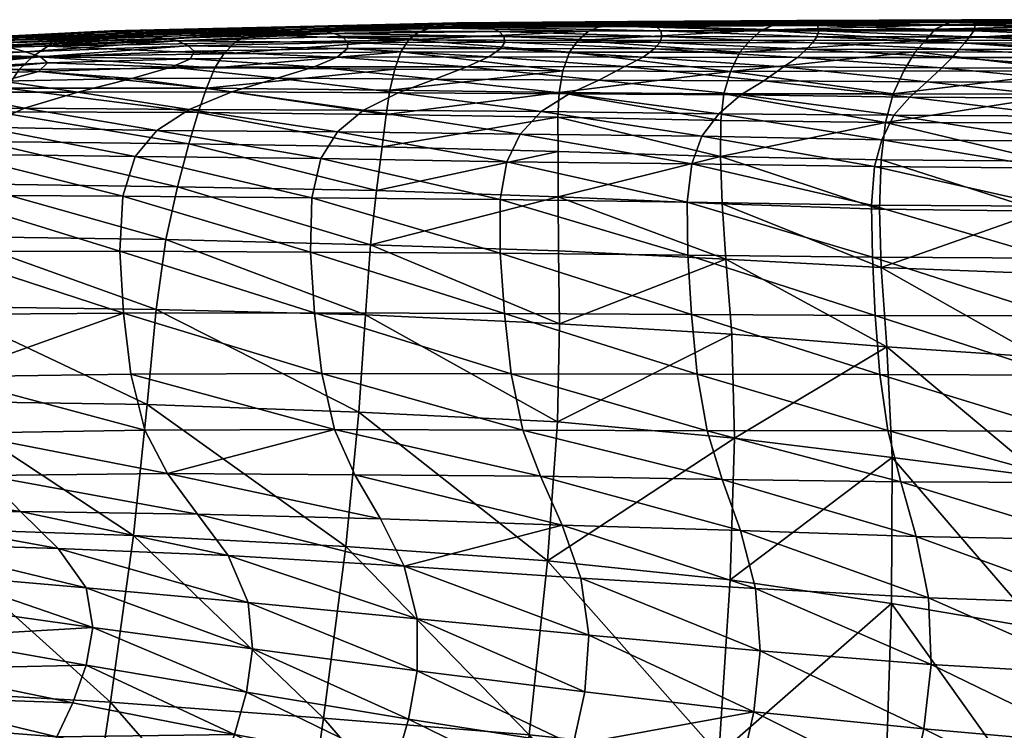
# Model space of a CAD drawing. Header units: inches. Extents: x -33 to 33, y -13 to 11.8.
# Tile 16 of 131: x -28.9 to -25.2, y 9.1 to 11.8. Entities that reach past the tile are written whole.
import ezdxf

# ---------------------------------------------------------------- set-up
doc = ezdxf.new("R2010")
doc.units = ezdxf.units.IN
doc.header["$MEASUREMENT"] = 0
doc.layers.add('AFUCH-3-STUP', color=5, linetype='Continuous')

msp = doc.modelspace()

# ---------------------------------------------------------------- meshes
at = {"layer": 'AFUCH-3-STUP'}
mesh = msp.add_polyface(dxfattribs=at)
corners = [(-27.5295, 11.1209, 15.6508), (-28.2803, 11.1349, 15.7603), (-28.2371, 11.2964, 16.375), (-27.5082, 11.2854, 16.2573), (-28.2016, 11.4152, 17.0979), (-27.4928, 11.4078, 16.9782), (-28.1708, 11.5067, 17.87), (-28.1395, 11.5833, 18.6419), (-27.4609, 11.5788, 18.5301), (-28.8257, 11.6258, 19.4996), (-28.1051, 11.636, 19.3936), (-27.438, 11.6444, 19.2877), (-28.065, 11.6783, 20.1226), (-27.4082, 11.6892, 20.0269), (-28.7692, 11.6654, 20.2229), (-28.0208, 11.7095, 20.8346), (-27.9717, 11.7238, 21.535), (-28.7094, 11.695, 20.9279), (-28.648, 11.7068, 21.6189), (-28.5878, 11.7171, 22.2947), (-27.921, 11.7354, 22.2241), (-28.5311, 11.723, 22.9509), (-27.8715, 11.7379, 22.8972), (-27.7306, 11.7228, 24.833), (-28.3742, 11.7005, 24.8363), (-28.3252, 11.6939, 25.466), (-27.6901, 11.7133, 25.4807), (-27.7766, 11.7287, 24.1931), (-28.4256, 11.7072, 24.2122), (-28.2797, 11.685, 26.1031), (-27.6585, 11.7011, 26.1411), (-28.2395, 11.6664, 26.7472), (-27.638, 11.6793, 26.8161), (-28.2164, 11.6461, 27.4), (-27.6393, 11.6562, 27.505), (-28.2309, 11.6175, 28.0645), (-27.6779, 11.6233, 28.2056), (-28.3031, 11.5854, 28.7388), (-27.7646, 11.5871, 28.9134), (-28.4516, 11.5432, 29.3954), (-27.9043, 11.5442, 29.6045), (-28.0748, 11.4934, 30.2306), (-28.2358, 11.4261, 30.7399), (-28.656, 11.4921, 29.9835), (-27.8238, 11.7355, 23.5517), (-28.4776, 11.7138, 23.5873), (-27.5782, 11.4232, 30.973), (-28.358, 11.347, 31.1082), (-27.6762, 11.3424, 31.3558), (-28.4388, 11.2494, 31.3501), (-27.739, 11.2416, 31.6073), (-28.4864, 11.0989, 31.4982), (-27.774, 11.0934, 31.7612)]
mesh.append_faces([[corners[k] for k in face] for face in [(0, 1, 2), (3, 2, 4), (5, 4, 6), (6, 7, 8), (9, 10, 7), (7, 10, 11), (10, 12, 13), (14, 12, 10), (15, 12, 14), (16, 15, 17), (18, 19, 20), (20, 16, 18), (19, 21, 22), (22, 20, 19), (23, 24, 25), (25, 26, 23), (23, 27, 28), (28, 24, 23), (26, 25, 29), (29, 30, 26), (29, 31, 32), (31, 33, 34), (33, 35, 36), (35, 37, 38), (38, 36, 35), (37, 39, 40), (40, 38, 37), (41, 40, 39), (42, 41, 43), (44, 45, 28), (28, 27, 44), (44, 22, 21), (21, 45, 44), (41, 42, 46)]], dxfattribs={"vtx0": -1, "vtx1": -1, "vtx2": -1})
mesh.append_faces([[corners[k] for k in face] for face in [(42, 47, 48), (47, 49, 50), (50, 48, 47), (49, 51, 52), (52, 50, 49)]], dxfattribs={"vtx0": -1, "vtx2": -1})
mesh = msp.add_polyface(dxfattribs=at)
corners = [(-28.2371, 11.2964, 16.375), (-27.5082, 11.2854, 16.2573), (-27.5295, 11.1209, 15.6508), (-28.2016, 11.4152, 17.0979), (-27.4928, 11.4078, 16.9782), (-28.1708, 11.5067, 17.87), (-27.4789, 11.4989, 17.7532), (-27.4609, 11.5788, 18.5301), (-27.438, 11.6444, 19.2877), (-28.1395, 11.5833, 18.6419), (-27.4082, 11.6892, 20.0269), (-28.1051, 11.636, 19.3936), (-27.1808, 11.7492, 23.5438), (-27.8238, 11.7355, 23.5517), (-27.7766, 11.7287, 24.1931), (-27.1372, 11.7432, 24.1952), (-27.2264, 11.7528, 22.8752), (-27.8715, 11.7379, 22.8972), (-27.7306, 11.7228, 24.833), (-27.0973, 11.7357, 24.8439), (-27.6901, 11.7133, 25.4807), (-27.0668, 11.7205, 25.5037), (-27.6585, 11.7011, 26.1411), (-27.0494, 11.7016, 26.183), (-27.638, 11.6793, 26.8161), (-28.2797, 11.685, 26.1031), (-27.0455, 11.6798, 26.8839), (-27.6393, 11.6562, 27.505), (-28.2395, 11.6664, 26.7472), (-27.0608, 11.6569, 27.6045), (-27.6779, 11.6233, 28.2056), (-28.2164, 11.6461, 27.4), (-27.106, 11.6244, 28.3394), (-27.7646, 11.5871, 28.9134), (-27.1888, 11.5868, 29.0786), (-27.9043, 11.5442, 29.6045), (-27.3092, 11.5403, 29.7962), (-28.0748, 11.4934, 30.2306), (-27.4483, 11.489, 30.4448), (-27.275, 11.7454, 22.1832), (-27.921, 11.7354, 22.2241), (-27.3251, 11.734, 21.4735), (-27.9717, 11.7238, 21.535), (-28.0208, 11.7095, 20.8346), (-27.3711, 11.7185, 20.754), (-28.065, 11.6783, 20.1226), (-27.5782, 11.4232, 30.973), (-26.9085, 11.4181, 31.1632), (-27.6762, 11.3424, 31.3558), (-28.2358, 11.4261, 30.7399), (-26.9885, 11.3334, 31.552), (-27.739, 11.2416, 31.6073), (-27.0383, 11.2282, 31.8072), (-27.774, 11.0934, 31.7612), (-27.064, 11.087, 31.9634)]
mesh.append_faces([[corners[k] for k in face] for face in [(0, 1, 2), (3, 4, 1), (5, 6, 4), (7, 6, 5), (8, 7, 9), (10, 8, 11), (12, 13, 14), (14, 15, 12), (12, 16, 17), (17, 13, 12), (15, 14, 18), (18, 19, 15), (18, 20, 21), (20, 22, 23), (24, 22, 25), (22, 24, 26), (27, 24, 28), (24, 27, 29), (30, 27, 31), (27, 30, 32), (30, 33, 34), (34, 32, 30), (33, 35, 36), (36, 34, 33), (35, 37, 38), (38, 36, 35), (39, 40, 17), (17, 16, 39), (39, 41, 42), (42, 40, 39), (43, 42, 41), (41, 44, 43), (43, 44, 10), (10, 45, 43), (46, 38, 37), (38, 46, 47), (48, 46, 49)]], dxfattribs={"vtx0": -1, "vtx1": -1, "vtx2": -1})
mesh.append_faces([[corners[k] for k in face] for face in [(46, 48, 50), (48, 51, 52), (51, 53, 54)]], dxfattribs={"vtx0": -1, "vtx2": -1})
mesh = msp.add_polyface(dxfattribs=at)
corners = [(-26.078, 11.7255, 20.7008), (-26.73, 11.7213, 20.711), (-26.6804, 11.7422, 21.4512), (-26.7705, 11.6868, 19.9607), (-26.031, 11.7457, 21.4498), (-26.629, 11.7536, 22.1759), (-27.275, 11.7454, 22.1832), (-27.2264, 11.7528, 22.8752), (-26.5822, 11.7583, 22.8764), (-27.3251, 11.734, 21.4735), (-27.1808, 11.7492, 23.5438), (-26.5416, 11.7532, 23.549), (-27.1372, 11.7432, 24.1952), (-26.5053, 11.7472, 24.203), (-27.0973, 11.7357, 24.8439), (-26.4751, 11.7394, 24.8575), (-27.0668, 11.7205, 25.5037), (-27.7306, 11.7228, 24.833), (-26.4572, 11.723, 25.5288), (-27.0494, 11.7016, 26.183), (-27.6901, 11.7133, 25.4807), (-26.4537, 11.7013, 26.2239), (-27.0455, 11.6798, 26.8839), (-27.6585, 11.7011, 26.1411), (-26.462, 11.6785, 26.9435), (-27.0608, 11.6569, 27.6045), (-27.638, 11.6793, 26.8161), (-26.4834, 11.6549, 27.6866), (-27.106, 11.6244, 28.3394), (-27.6393, 11.6562, 27.505), (-26.5248, 11.6237, 28.4491), (-26.1951, 11.5697, 18.3501), (-26.8269, 11.5725, 18.4224), (-26.8023, 11.6421, 19.1987), (-26.1597, 11.6424, 19.1523), (-27.3711, 11.7185, 20.754), (-27.4082, 11.6892, 20.0269), (-27.4609, 11.5788, 18.5301), (-27.438, 11.6444, 19.2877), (-27.1888, 11.5868, 29.0786), (-26.5938, 11.588, 29.2175)]
mesh.append_faces([[corners[k] for k in face] for face in [(0, 1, 2), (3, 1, 0), (4, 2, 5), (5, 6, 7), (7, 8, 5), (5, 2, 9), (9, 6, 5), (8, 7, 10), (10, 11, 8), (10, 12, 13), (13, 11, 10), (12, 14, 15), (15, 13, 12), (16, 14, 17), (14, 16, 18), (18, 15, 14), (19, 16, 20), (16, 19, 21), (21, 18, 16), (22, 19, 23), (19, 22, 24), (24, 21, 19), (25, 22, 26), (22, 25, 27), (27, 24, 22), (28, 25, 29), (25, 28, 30), (30, 27, 25), (31, 32, 33), (34, 33, 3), (1, 35, 9), (9, 2, 1), (1, 3, 36), (36, 35, 1), (32, 37, 38), (38, 33, 32), (33, 38, 36), (36, 3, 33), (28, 39, 40), (40, 30, 28)]], dxfattribs={"vtx0": -1, "vtx1": -1, "vtx2": -1})
mesh = msp.add_polyface(dxfattribs=at)
corners = [(-25.4594, 11.6876, 19.9304), (-26.1207, 11.6866, 19.9359), (-26.078, 11.7255, 20.7008), (-25.424, 11.7298, 20.6963), (-25.4995, 11.6439, 19.1422), (-26.1597, 11.6424, 19.1523), (-26.6804, 11.7422, 21.4512), (-26.031, 11.7457, 21.4498), (-26.7705, 11.6868, 19.9607), (-25.39, 11.7456, 21.4463), (-25.9849, 11.7581, 22.179), (-25.3567, 11.7586, 22.1769), (-26.629, 11.7536, 22.1759), (-26.5822, 11.7583, 22.8764), (-25.9452, 11.7619, 22.8799), (-25.3245, 11.7647, 22.8806), (-26.5416, 11.7532, 23.549), (-25.9123, 11.7573, 23.5528), (-25.298, 11.7611, 23.5548), (-26.5053, 11.7472, 24.203), (-25.8856, 11.751, 24.2097), (-25.2802, 11.7546, 24.2129), (-26.4751, 11.7394, 24.8575), (-25.8672, 11.743, 24.8726), (-25.2729, 11.745, 24.8839), (-26.4572, 11.723, 25.5288), (-25.8622, 11.723, 25.5572), (-26.4537, 11.7013, 26.2239), (-25.8702, 11.7005, 26.2659), (-26.462, 11.6785, 26.9435), (-25.8862, 11.6773, 26.9959), (-26.1951, 11.5697, 18.3501), (-25.2784, 11.7229, 25.58), (-25.2938, 11.7001, 26.2982), (-25.3132, 11.6767, 27.0328), (-26.4834, 11.6549, 27.6866), (-25.9089, 11.6534, 27.7482), (-25.3341, 11.6528, 27.7865), (-26.5248, 11.6237, 28.4491), (-25.9425, 11.623, 28.5246), (-25.3596, 11.6225, 28.5672)]
mesh.append_faces([[corners[k] for k in face] for face in [(0, 1, 2), (2, 3, 0), (0, 4, 5), (5, 1, 0), (6, 7, 2), (2, 1, 8), (2, 7, 9), (9, 3, 2), (7, 10, 11), (11, 9, 7), (12, 10, 7), (12, 13, 14), (14, 10, 12), (10, 14, 15), (13, 16, 17), (17, 14, 13), (14, 17, 18), (16, 19, 20), (20, 17, 16), (17, 20, 21), (19, 22, 23), (23, 20, 19), (20, 23, 24), (22, 25, 26), (26, 23, 22), (25, 27, 28), (28, 26, 25), (27, 29, 30), (30, 28, 27), (31, 5, 4), (8, 1, 5), (23, 26, 32), (26, 28, 33), (28, 30, 34), (29, 35, 36), (36, 30, 29), (30, 36, 37), (35, 38, 39), (39, 36, 35), (36, 39, 40)]], dxfattribs={"vtx0": -1, "vtx1": -1, "vtx2": -1})
mesh = msp.add_polyface(dxfattribs=at)
corners = [(-25.4995, 11.6439, 19.1422), (-24.8422, 11.6429, 19.1405), (-24.8835, 11.5712, 18.3319), (-24.2035, 11.64, 19.1324), (-24.8069, 11.6862, 19.9232), (-24.1729, 11.684, 19.9108), (-25.4594, 11.6876, 19.9304), (-25.424, 11.7298, 20.6963), (-24.7841, 11.7263, 20.6865), (-25.39, 11.7456, 21.4463), (-24.7685, 11.7446, 21.4369), (-25.3567, 11.7586, 22.1769), (-24.7492, 11.759, 22.1701), (-25.3245, 11.7647, 22.8806), (-25.9849, 11.7581, 22.179), (-24.724, 11.7651, 22.877), (-25.298, 11.7611, 23.5548), (-25.9452, 11.7619, 22.8799), (-24.7024, 11.7621, 23.5532), (-25.2802, 11.7546, 24.2129), (-25.9123, 11.7573, 23.5528), (-25.2729, 11.745, 24.8839), (-25.8856, 11.751, 24.2097), (-24.6901, 11.7556, 24.2126), (-24.689, 11.7463, 24.8877), (-25.2784, 11.7229, 25.58), (-25.8672, 11.743, 24.8726), (-24.7001, 11.724, 25.5893), (-25.2938, 11.7001, 26.2982), (-25.8622, 11.723, 25.5572), (-24.7186, 11.701, 26.3117), (-25.3132, 11.6767, 27.0328), (-25.8702, 11.7005, 26.2659), (-24.7378, 11.6776, 27.0484), (-25.3341, 11.6528, 27.7865), (-25.8862, 11.6773, 26.9959), (-24.7551, 11.6536, 27.8035), (-25.3596, 11.6225, 28.5672), (-25.9089, 11.6534, 27.7482), (-24.7737, 11.6221, 28.5896), (-25.3981, 11.5836, 29.3697), (-24.8025, 11.5816, 29.4015)]
mesh.append_faces([[corners[k] for k in face] for face in [(0, 1, 2), (2, 1, 3), (1, 4, 5), (1, 0, 6), (6, 4, 1), (6, 7, 8), (8, 4, 6), (7, 9, 10), (10, 8, 7), (9, 11, 12), (12, 10, 9), (13, 11, 14), (11, 13, 15), (15, 12, 11), (16, 13, 17), (13, 16, 18), (18, 15, 13), (19, 16, 20), (21, 19, 22), (16, 19, 23), (23, 18, 16), (19, 21, 24), (24, 23, 19), (25, 21, 26), (21, 25, 27), (27, 24, 21), (28, 25, 29), (25, 28, 30), (30, 27, 25), (31, 28, 32), (28, 31, 33), (33, 30, 28), (34, 31, 35), (31, 34, 36), (36, 33, 31), (37, 34, 38), (34, 37, 39), (39, 36, 34), (37, 40, 41), (41, 39, 37)]], dxfattribs={"vtx0": -1, "vtx1": -1, "vtx2": -1})
mesh = msp.add_polyface(dxfattribs=at)
corners = [(-29.8752, 11.1561, 16.0254), (-29.0696, 11.1457, 15.8845), (-29.1267, 10.9469, 15.3882), (-29.8145, 11.3115, 16.647), (-29.0136, 11.3054, 16.5029), (-29.763, 11.4134, 17.3642), (-28.9664, 11.4178, 17.2231), (-29.7131, 11.4947, 18.122), (-28.9234, 11.5067, 17.9882), (-29.6559, 11.5628, 18.8782), (-28.8772, 11.577, 18.7535), (-29.5909, 11.6125, 19.6148), (-28.8257, 11.6258, 19.4996), (-29.5208, 11.6464, 20.3293), (-28.7692, 11.6654, 20.2229), (-29.4471, 11.6682, 21.0267), (-28.7094, 11.695, 20.9279), (-29.3721, 11.678, 21.7105), (-28.648, 11.7068, 21.6189), (-29.2988, 11.6868, 22.3774), (-28.5878, 11.7171, 22.2947), (-29.229, 11.6877, 23.022), (-29.1642, 11.6899, 23.6454), (-28.4776, 11.7138, 23.5873), (-29.813, 11.6386, 24.3247), (-29.1011, 11.6827, 24.2569), (-28.4256, 11.7072, 24.2122), (-29.7355, 11.6346, 24.9252), (-29.0392, 11.6756, 24.866), (-28.978, 11.6683, 25.4766), (-28.9161, 11.6611, 26.0877), (-29.6555, 11.6309, 25.5224), (-29.5703, 11.6266, 26.1116), (-29.4776, 11.6098, 26.6904), (-28.8525, 11.644, 26.6976), (-29.3855, 11.5931, 27.2644), (-28.7965, 11.6251, 27.3098), (-29.3118, 11.5752, 27.8421), (-28.7704, 11.6017, 27.9324), (-29.2854, 11.5544, 28.4201), (-28.8038, 11.5702, 28.5653), (-29.3653, 11.5246, 28.9569), (-28.9379, 11.5331, 29.1751), (-29.1693, 11.4916, 29.7024), (-28.656, 11.4921, 29.9835), (-29.4133, 11.4304, 30.1161), (-28.8571, 11.431, 30.457), (-29.6088, 11.3645, 30.4135), (-29.0139, 11.3593, 30.7995), (-29.1171, 11.2571, 31.0213), (-29.1802, 11.1028, 31.1606), (-29.7436, 11.2671, 30.6122), (-28.4864, 11.0989, 31.4982)]
mesh.append_faces([[corners[k] for k in face] for face in [(0, 1, 2), (3, 4, 1), (5, 6, 4), (7, 8, 6), (9, 10, 8), (11, 12, 10), (12, 11, 13), (13, 14, 12), (14, 13, 15), (15, 16, 14), (16, 15, 17), (17, 18, 16), (18, 17, 19), (20, 19, 21), (21, 22, 23), (24, 25, 22), (22, 25, 26), (27, 28, 25), (29, 28, 27), (30, 29, 31), (32, 33, 34), (34, 30, 32), (33, 35, 36), (36, 34, 33), (36, 35, 37), (37, 38, 36), (38, 37, 39), (39, 40, 38), (39, 41, 42), (42, 40, 39), (43, 42, 41), (42, 43, 44), (43, 45, 46), (46, 44, 43), (48, 46, 45)]], dxfattribs={"vtx0": -1, "vtx1": -1, "vtx2": -1})
mesh.append_faces([[corners[k] for k in face] for face in [(45, 47, 48), (49, 48, 47), (50, 49, 51), (49, 50, 52)]], dxfattribs={"vtx0": -1, "vtx2": -1})
mesh = msp.add_polyface(dxfattribs=at)
corners = [(-28.2803, 11.1349, 15.7603), (-29.0696, 11.1457, 15.8845), (-29.0136, 11.3054, 16.5029), (-28.2371, 11.2964, 16.375), (-28.9664, 11.4178, 17.2231), (-28.2016, 11.4152, 17.0979), (-28.9234, 11.5067, 17.9882), (-28.1708, 11.5067, 17.87), (-28.8772, 11.577, 18.7535), (-28.1395, 11.5833, 18.6419), (-28.8257, 11.6258, 19.4996), (-28.1051, 11.636, 19.3936), (-28.7692, 11.6654, 20.2229), (-28.7094, 11.695, 20.9279), (-28.0208, 11.7095, 20.8346), (-28.648, 11.7068, 21.6189), (-27.9717, 11.7238, 21.535), (-29.2988, 11.6868, 22.3774), (-28.5878, 11.7171, 22.2947), (-29.229, 11.6877, 23.022), (-28.5311, 11.723, 22.9509), (-28.4776, 11.7138, 23.5873), (-28.4256, 11.7072, 24.2122), (-29.1642, 11.6899, 23.6454), (-29.1011, 11.6827, 24.2569), (-29.0392, 11.6756, 24.866), (-28.3742, 11.7005, 24.8363), (-28.2797, 11.685, 26.1031), (-28.9161, 11.6611, 26.0877), (-28.8525, 11.644, 26.6976), (-28.2395, 11.6664, 26.7472), (-28.3252, 11.6939, 25.466), (-28.978, 11.6683, 25.4766), (-28.7965, 11.6251, 27.3098), (-28.2164, 11.6461, 27.4), (-28.7704, 11.6017, 27.9324), (-28.2309, 11.6175, 28.0645), (-28.8038, 11.5702, 28.5653), (-28.3031, 11.5854, 28.7388), (-28.9379, 11.5331, 29.1751), (-28.4516, 11.5432, 29.3954), (-28.656, 11.4921, 29.9835), (-28.0748, 11.4934, 30.2306), (-28.8571, 11.431, 30.457), (-28.2358, 11.4261, 30.7399), (-29.0139, 11.3593, 30.7995), (-28.358, 11.347, 31.1082), (-29.1171, 11.2571, 31.0213), (-28.4388, 11.2494, 31.3501), (-28.4864, 11.0989, 31.4982)]
mesh.append_faces([[corners[k] for k in face] for face in [(0, 1, 2), (2, 3, 0), (3, 2, 4), (4, 5, 3), (5, 4, 6), (6, 7, 5), (7, 6, 8), (8, 9, 7), (9, 8, 10), (11, 10, 12), (12, 13, 14), (13, 15, 16), (17, 18, 15), (19, 20, 18), (21, 20, 19), (22, 21, 23), (24, 25, 26), (26, 22, 24), (27, 28, 29), (29, 30, 27), (27, 31, 32), (32, 28, 27), (30, 29, 33), (33, 34, 30), (33, 35, 36), (36, 34, 33), (35, 37, 38), (38, 36, 35), (37, 39, 40), (40, 38, 37), (41, 40, 39), (40, 41, 42), (41, 43, 44), (46, 44, 43), (31, 26, 25), (25, 32, 31)]], dxfattribs={"vtx0": -1, "vtx1": -1, "vtx2": -1})
mesh.append_faces([[corners[k] for k in face] for face in [(43, 45, 46), (45, 47, 48), (48, 46, 45), (49, 48, 47)]], dxfattribs={"vtx0": -1, "vtx2": -1})
mesh = msp.add_polyface(dxfattribs=at)
corners = [(-25.6107, 11.3778, 16.6778), (-26.2319, 11.3847, 16.7407), (-26.2203, 11.485, 17.5351), (-25.5818, 11.4854, 17.4924), (-25.6277, 11.2358, 15.9533), (-26.2328, 11.2487, 16.0287), (-26.1951, 11.5697, 18.3501), (-25.5423, 11.5723, 18.3277), (-26.8023, 11.6421, 19.1987), (-26.1597, 11.6424, 19.1523), (-26.8414, 11.4905, 17.6323), (-25.4995, 11.6439, 19.1422), (-26.2267, 11.0701, 15.4541), (-26.8452, 11.0969, 15.5504), (-26.2122, 10.862, 15.0082), (-25.6267, 10.8301, 14.9383), (-25.6055, 10.5303, 14.5974), (-25.6339, 11.0498, 15.3782), (-26.5248, 11.6237, 28.4491), (-26.5938, 11.588, 29.2175), (-25.995, 11.5869, 29.3145), (-25.9425, 11.623, 28.5246), (-25.3981, 11.5836, 29.3697), (-25.3596, 11.6225, 28.5672), (-26.0698, 11.5348, 30.0799), (-25.4545, 11.531, 30.1537), (-26.1563, 11.4819, 30.7631), (-26.6911, 11.5368, 29.9589), (-25.5186, 11.473, 30.8578), (-26.2393, 11.4104, 31.3124), (-26.8028, 11.4854, 30.6238), (-25.579, 11.4052, 31.421), (-26.3028, 11.3258, 31.7073), (-25.625, 11.3117, 31.8204), (-26.3414, 11.2209, 31.9639), (-25.6521, 11.2108, 32.0759), (-26.3585, 11.0764, 32.1123), (-25.6633, 11.0651, 32.2247), (-26.3566, 10.8768, 32.171), (-25.6604, 10.869, 32.2763), (-25.6493, 10.6495, 32.2846)]
mesh.append_faces([[corners[k] for k in face] for face in [(0, 1, 2), (2, 3, 0), (0, 4, 5), (5, 1, 0), (3, 2, 6), (6, 7, 3), (8, 9, 6), (6, 2, 10), (11, 7, 6), (5, 12, 13), (13, 12, 14), (12, 17, 15), (17, 12, 5), (5, 4, 17), (10, 2, 1), (18, 19, 20), (20, 21, 18), (21, 20, 22), (22, 23, 21), (24, 20, 19), (20, 24, 25), (25, 22, 20), (26, 24, 27), (24, 26, 28), (28, 25, 24), (29, 26, 30), (26, 29, 31), (31, 28, 26), (33, 31, 29)]], dxfattribs={"vtx0": -1, "vtx1": -1, "vtx2": -1})
mesh.append_faces([[corners[k] for k in face] for face in [(29, 32, 33), (32, 34, 35), (35, 33, 32), (34, 36, 37), (37, 35, 34), (36, 38, 39), (39, 37, 36), (40, 39, 38)]], dxfattribs={"vtx0": -1, "vtx2": -1})
mesh.append_faces([[corners[k] for k in face] for face in [(14, 15, 16), (15, 14, 12)]], dxfattribs={"vtx1": -1, "vtx2": -1})
mesh = msp.add_polyface(dxfattribs=at)
corners = [(-24.3219, 11.3749, 16.675), (-24.9687, 11.3762, 16.6681), (-24.9285, 11.4845, 17.4932), (-25.0005, 11.2319, 15.9299), (-24.2831, 11.481, 17.4984), (-24.8835, 11.5712, 18.3319), (-25.5423, 11.5723, 18.3277), (-25.4995, 11.6439, 19.1422), (-25.5818, 11.4854, 17.4924), (-24.4071, 10.801, 14.8815), (-25.035, 10.8075, 14.8958), (-25.0239, 11.0421, 15.3433), (-24.3852, 11.0431, 15.3384), (-25.6339, 11.0498, 15.3782), (-25.6277, 11.2358, 15.9533), (-25.6267, 10.8301, 14.9383), (-24.3558, 11.2312, 15.9333), (-25.6107, 11.3778, 16.6778), (-25.3981, 11.5836, 29.3697), (-25.4545, 11.531, 30.1537), (-24.8461, 11.5293, 30.1972), (-24.8025, 11.5816, 29.4015), (-24.2416, 11.5283, 30.2293), (-25.5186, 11.473, 30.8578), (-24.8932, 11.4684, 30.9148), (-24.277, 11.4661, 30.9524), (-25.579, 11.4052, 31.421), (-24.9348, 11.4011, 31.4911), (-24.3054, 11.4001, 31.5361), (-25.625, 11.3117, 31.8204), (-24.9653, 11.3066, 31.8957), (-24.3247, 11.3077, 31.9436), (-25.6521, 11.2108, 32.0759), (-24.9819, 11.2045, 32.1508), (-24.3333, 11.2027, 32.1958), (-25.6633, 11.0651, 32.2247), (-24.9871, 11.061, 32.2974), (-24.3327, 11.0627, 32.3401), (-25.6604, 10.869, 32.2763), (-24.9822, 10.865, 32.3475), (-24.3246, 10.8639, 32.3875), (-24.9715, 10.6474, 32.3504)]
mesh.append_faces([[corners[k] for k in face] for face in [(0, 1, 2), (3, 1, 0), (4, 2, 5), (5, 6, 7), (5, 2, 8), (8, 6, 5), (11, 12, 9), (11, 13, 14), (14, 3, 11), (15, 13, 11), (11, 3, 16), (3, 14, 17), (17, 1, 3), (17, 8, 2), (2, 1, 17), (18, 19, 20), (20, 21, 18), (21, 20, 22), (19, 23, 24), (24, 20, 19), (20, 24, 25), (23, 26, 27), (27, 24, 23), (24, 27, 28), (30, 27, 26)]], dxfattribs={"vtx0": -1, "vtx1": -1, "vtx2": -1})
mesh.append_faces([[corners[k] for k in face] for face in [(11, 10, 15), (26, 29, 30), (27, 30, 31), (29, 32, 33), (33, 30, 29), (30, 33, 34), (32, 35, 36), (36, 33, 32), (33, 36, 37), (35, 38, 39), (39, 36, 35), (36, 39, 40), (41, 39, 38)]], dxfattribs={"vtx0": -1, "vtx2": -1})
mesh.append_faces([[corners[k] for k in face] for face in [(9, 10, 11)]], dxfattribs={"vtx1": -1, "vtx2": -1})
mesh = msp.add_polyface(dxfattribs=at)
corners = [(-26.8396, 10.6179, 14.7287), (-26.8436, 10.893, 15.0882), (-26.2122, 10.862, 15.0082), (-27.5523, 10.916, 15.1745), (-26.8452, 11.0969, 15.5504), (-27.5295, 11.1209, 15.6508), (-27.5082, 11.2854, 16.2573), (-26.8454, 11.2676, 16.14), (-27.4928, 11.4078, 16.9782), (-26.8457, 11.3973, 16.8527), (-27.4789, 11.4989, 17.7532), (-26.8414, 11.4905, 17.6323), (-26.8269, 11.5725, 18.4224), (-26.1951, 11.5697, 18.3501), (-26.2328, 11.2487, 16.0287), (-27.4609, 11.5788, 18.5301), (-26.2319, 11.3847, 16.7407), (-27.1888, 11.5868, 29.0786), (-27.3092, 11.5403, 29.7962), (-26.6911, 11.5368, 29.9589), (-26.5938, 11.588, 29.2175), (-26.0698, 11.5348, 30.0799), (-27.4483, 11.489, 30.4448), (-26.8028, 11.4854, 30.6238), (-26.1563, 11.4819, 30.7631), (-26.9085, 11.4181, 31.1632), (-26.2393, 11.4104, 31.3124), (-26.9885, 11.3334, 31.552), (-27.5782, 11.4232, 30.973), (-26.3028, 11.3258, 31.7073), (-27.0383, 11.2282, 31.8072), (-27.6762, 11.3424, 31.3558), (-26.3414, 11.2209, 31.9639), (-27.064, 11.087, 31.9634), (-27.739, 11.2416, 31.6073), (-26.3585, 11.0764, 32.1123), (-27.0639, 10.884, 32.0264), (-27.774, 11.0934, 31.7612), (-26.3566, 10.8768, 32.171), (-27.0472, 10.656, 32.0388), (-27.7783, 10.8885, 31.8245), (-26.3422, 10.6528, 32.1804)]
mesh.append_faces([[corners[k] for k in face] for face in [(5, 6, 7), (7, 4, 5), (6, 8, 9), (9, 7, 6), (8, 10, 11), (11, 9, 8), (11, 12, 13), (4, 7, 14), (10, 15, 12), (12, 11, 10), (14, 7, 9), (9, 16, 14), (16, 9, 11), (17, 18, 19), (19, 20, 17), (20, 19, 21), (18, 22, 23), (23, 19, 18), (19, 23, 24), (25, 23, 22), (23, 25, 26), (27, 25, 28), (29, 26, 25)]], dxfattribs={"vtx0": -1, "vtx1": -1, "vtx2": -1})
mesh.append_faces([[corners[k] for k in face] for face in [(0, 1, 2), (4, 1, 3), (25, 27, 29), (30, 27, 31), (27, 30, 32), (32, 29, 27), (33, 30, 34), (30, 33, 35), (35, 32, 30), (36, 33, 37), (33, 36, 38), (38, 35, 33), (39, 36, 40), (41, 38, 36)]], dxfattribs={"vtx0": -1, "vtx2": -1})
mesh.append_faces([[corners[k] for k in face] for face in [(3, 1, 0), (2, 1, 4)]], dxfattribs={"vtx1": -1, "vtx2": -1})
mesh = msp.add_polyface(dxfattribs=at)
corners = [(-28.5994, 9.4721, 29.4655), (-29.171, 9.5528, 29.4027), (-29.2228, 9.4359, 28.8244), (-29.6824, 9.6407, 29.3592), (-28.5321, 9.1901, 14.1119), (-29.3403, 9.2368, 14.2342), (-29.2617, 9.8463, 14.4373), (-28.4455, 9.8193, 14.326), (-29.2132, 10.326, 14.6864), (-28.3946, 10.3138, 14.5761), (-29.1739, 10.6829, 14.9964), (-28.3602, 10.6713, 14.8905), (-29.1267, 10.9469, 15.3882), (-28.3241, 10.9361, 15.2716), (-29.0696, 11.1457, 15.8845), (-28.2803, 11.1349, 15.7603), (-29.0984, 10.2057, 31.185), (-29.1562, 10.4179, 31.2347), (-29.8073, 10.4038, 30.813), (-28.4033, 10.2169, 31.5101), (-28.4558, 10.4275, 31.5705), (-28.4832, 10.6581, 31.5765), (-29.1847, 10.6523, 31.2377), (-29.0029, 10.0458, 31.0622), (-29.7433, 10.185, 30.7763), (-28.3175, 10.0525, 31.3608), (-29.6331, 10.0242, 30.6742), (-29.4842, 9.9074, 30.5084), (-28.8722, 9.9096, 30.8476), (-28.2039, 9.8989, 31.0945), (-29.3092, 9.7882, 30.2609), (-28.7298, 9.7702, 30.5132), (-28.0891, 9.7433, 30.6829), (-29.1714, 9.6691, 29.8999), (-28.6238, 9.6215, 30.0423), (-29.5716, 9.7057, 29.7496), (-28.014, 9.5661, 30.138), (-27.9966, 9.3919, 29.4995), (-29.1802, 11.1028, 31.1606), (-29.1968, 10.8901, 31.2199), (-28.4967, 10.8912, 31.5601), (-28.4864, 11.0989, 31.4982)]
mesh.append_faces([[corners[k] for k in face] for face in [(0, 1, 2), (2, 1, 3), (4, 5, 6), (6, 7, 4), (7, 6, 8), (14, 15, 13), (21, 22, 17), (26, 27, 28), (23, 28, 29), (27, 30, 31), (31, 28, 27), (28, 31, 32), (30, 33, 34), (34, 31, 30), (35, 33, 30), (31, 34, 36), (33, 1, 0), (0, 34, 33), (3, 1, 33), (34, 0, 37), (39, 22, 21)]], dxfattribs={"vtx0": -1, "vtx1": -1, "vtx2": -1})
mesh.append_faces([[corners[k] for k in face] for face in [(16, 17, 18), (17, 16, 19), (19, 20, 17), (23, 16, 24), (16, 23, 25), (25, 19, 16), (28, 23, 26), (29, 25, 23), (38, 39, 40), (40, 41, 38), (21, 40, 39)]], dxfattribs={"vtx0": -1, "vtx2": -1})
mesh.append_faces([[corners[k] for k in face] for face in [(8, 9, 7), (9, 8, 10), (10, 11, 9), (11, 10, 12), (12, 13, 11), (13, 12, 14), (17, 20, 21)]], dxfattribs={"vtx1": -1, "vtx2": -1})
mesh = msp.add_polyface(dxfattribs=at)
corners = [(-26.8849, 9.724, 14.1497), (-27.6452, 9.778, 14.2297), (-27.5958, 10.2848, 14.4922), (-26.8478, 10.2479, 14.4169), (-27.5714, 10.6517, 14.7986), (-26.8396, 10.6179, 14.7287), (-27.5523, 10.916, 15.1745), (-28.4455, 9.8193, 14.326), (-27.7296, 9.13, 14.0112), (-28.3946, 10.3138, 14.5761), (-28.3602, 10.6713, 14.8905), (-28.3241, 10.9361, 15.2716), (-28.2803, 11.1349, 15.7603), (-27.5295, 11.1209, 15.6508), (-26.8452, 11.0969, 15.5504), (-28.3175, 10.0525, 31.3608), (-27.6115, 10.0475, 31.5799), (-27.6881, 10.2186, 31.7566), (-28.4033, 10.2169, 31.5101), (-28.2039, 9.8989, 31.0945), (-27.5148, 9.8817, 31.265), (-28.0891, 9.7433, 30.6829), (-28.8722, 9.9096, 30.8476), (-27.4252, 9.7039, 30.7907), (-28.014, 9.5661, 30.138), (-28.7298, 9.7702, 30.5132), (-27.3763, 9.5047, 30.1855), (-27.9966, 9.3919, 29.4995), (-28.6238, 9.6215, 30.0423), (-27.376, 9.3085, 29.4982), (-28.4864, 11.0989, 31.4982), (-28.4967, 10.8912, 31.5601), (-27.7783, 10.8885, 31.8245), (-27.774, 11.0934, 31.7612), (-27.0639, 10.884, 32.0264), (-28.4832, 10.6581, 31.5765), (-27.7628, 10.6585, 31.8394), (-27.0472, 10.656, 32.0388), (-28.4558, 10.4275, 31.5705), (-27.7361, 10.4299, 31.8302), (-27.0217, 10.4284, 32.0251), (-26.9782, 10.2168, 31.9353), (-26.9114, 10.0429, 31.7318), (-26.83, 9.858, 31.3804)]
mesh.append_faces([[corners[k] for k in face] for face in [(0, 1, 2), (7, 1, 8), (1, 7, 9), (12, 13, 6), (6, 13, 14), (15, 19, 20), (21, 19, 22), (19, 21, 23), (23, 20, 19), (24, 21, 25), (21, 24, 26), (26, 23, 21), (27, 24, 28), (24, 27, 29), (29, 26, 24), (31, 35, 36), (32, 36, 37), (39, 36, 35), (16, 20, 43)]], dxfattribs={"vtx0": -1, "vtx1": -1, "vtx2": -1})
mesh.append_faces([[corners[k] for k in face] for face in [(20, 16, 15), (30, 31, 32), (32, 33, 30), (33, 32, 34), (36, 32, 31), (35, 38, 39), (36, 39, 40), (38, 18, 17), (17, 39, 38), (39, 17, 41), (17, 16, 42)]], dxfattribs={"vtx0": -1, "vtx2": -1})
mesh.append_faces([[corners[k] for k in face] for face in [(3, 2, 4), (5, 4, 6), (9, 2, 1), (2, 9, 10), (10, 4, 2), (4, 10, 11), (11, 6, 4), (6, 11, 12), (15, 16, 17), (17, 18, 15)]], dxfattribs={"vtx1": -1, "vtx2": -1})
mesh = msp.add_polyface(dxfattribs=at)
corners = [(-27.5958, 10.2848, 14.4922), (-26.8478, 10.2479, 14.4169), (-26.8849, 9.724, 14.1497), (-26.18, 10.1864, 14.358), (-26.1966, 9.6518, 14.0836), (-27.5714, 10.6517, 14.7986), (-26.8396, 10.6179, 14.7287), (-26.1908, 10.578, 14.6608), (-26.2122, 10.862, 15.0082), (-27.4252, 9.7039, 30.7907), (-26.7597, 9.6576, 30.8541), (-26.83, 9.858, 31.3804), (-27.5148, 9.8817, 31.265), (-26.7295, 9.4436, 30.1945), (-25.5859, 10.1132, 14.3008), (-25.5887, 9.5619, 14.024), (-25.6055, 10.5303, 14.5974), (-27.0639, 10.884, 32.0264), (-27.0472, 10.656, 32.0388), (-26.3422, 10.6528, 32.1804), (-26.3566, 10.8768, 32.171), (-25.6493, 10.6495, 32.2846), (-27.0217, 10.4284, 32.0251), (-27.7628, 10.6585, 31.8394), (-26.3208, 10.4273, 32.1639), (-25.6325, 10.4262, 32.2626), (-26.9782, 10.2168, 31.9353), (-27.7361, 10.4299, 31.8302), (-26.2837, 10.2136, 32.0659), (-25.602, 10.2149, 32.1543), (-26.9114, 10.0429, 31.7318), (-27.6881, 10.2186, 31.7566), (-26.2264, 10.0305, 31.8425), (-25.5535, 10.0215, 31.9161), (-27.6115, 10.0475, 31.5799), (-26.1571, 9.8383, 31.4545), (-25.495, 9.8156, 31.5058), (-26.101, 9.6192, 30.885), (-25.4493, 9.5835, 30.9059), (-26.0835, 9.3843, 30.1809)]
mesh.append_faces([[corners[k] for k in face] for face in [(3, 4, 2), (9, 10, 11), (11, 12, 9), (13, 10, 9), (14, 15, 4), (17, 18, 19), (20, 19, 21), (22, 18, 23), (24, 19, 18), (25, 21, 19), (30, 11, 35), (32, 35, 36), (11, 10, 37), (37, 35, 11), (35, 37, 38), (39, 37, 10)]], dxfattribs={"vtx0": -1, "vtx1": -1, "vtx2": -1})
mesh.append_faces([[corners[k] for k in face] for face in [(2, 1, 3), (1, 6, 7), (7, 3, 1), (8, 7, 6), (4, 3, 14), (3, 7, 16), (16, 14, 3), (18, 22, 24), (19, 24, 25), (26, 22, 27), (22, 26, 28), (28, 24, 22), (24, 28, 29), (29, 25, 24), (30, 26, 31), (26, 30, 32), (32, 28, 26), (28, 32, 33), (33, 29, 28), (11, 30, 34), (35, 32, 30)]], dxfattribs={"vtx0": -1, "vtx2": -1})
mesh.append_faces([[corners[k] for k in face] for face in [(0, 1, 2), (5, 6, 1), (16, 7, 8)]], dxfattribs={"vtx1": -1, "vtx2": -1})
mesh = msp.add_polyface(dxfattribs=at)
corners = [(-24.4351, 9.9928, 14.215), (-25.02, 10.0409, 14.2488), (-25.0293, 10.4921, 14.5442), (-24.4194, 10.4648, 14.521), (-25.0307, 9.4684, 13.9696), (-23.7712, 10.4616, 14.5174), (-23.8086, 9.9802, 14.2021), (-24.4071, 10.801, 14.8815), (-23.7504, 10.8035, 14.8795), (-25.035, 10.8075, 14.8958), (-25.5859, 10.1132, 14.3008), (-25.6055, 10.5303, 14.5974), (-25.6267, 10.8301, 14.9383), (-25.6604, 10.869, 32.2763), (-25.6493, 10.6495, 32.2846), (-24.9715, 10.6474, 32.3504), (-24.9822, 10.865, 32.3475), (-24.3127, 10.644, 32.3962), (-24.3246, 10.8639, 32.3875), (-23.668, 10.6423, 32.4187), (-25.6325, 10.4262, 32.2626), (-24.9575, 10.4245, 32.3297), (-24.298, 10.422, 32.3739), (-23.653, 10.4195, 32.396), (-25.602, 10.2149, 32.1543), (-24.9332, 10.2113, 32.2228), (-24.2765, 10.2079, 32.2635), (-23.633, 10.2065, 32.2845), (-25.5535, 10.0215, 31.9161), (-24.8915, 10.0188, 31.9677), (-24.2398, 10.0155, 31.9994), (-23.6007, 10.0082, 32.023), (-25.495, 9.8156, 31.5058), (-26.2264, 10.0305, 31.8425), (-24.8396, 9.8026, 31.5389), (-24.1917, 9.7899, 31.5614), (-23.5573, 9.7751, 31.5776)]
mesh.append_faces([[corners[k] for k in face] for face in [(13, 14, 15), (16, 15, 17), (18, 17, 19), (21, 15, 14), (22, 17, 15), (23, 19, 17), (28, 32, 34), (29, 34, 35), (30, 35, 36)]], dxfattribs={"vtx0": -1, "vtx1": -1, "vtx2": -1})
mesh.append_faces([[corners[k] for k in face] for face in [(4, 1, 0), (0, 3, 5), (5, 6, 0), (3, 7, 8), (8, 5, 3), (14, 20, 21), (15, 21, 22), (17, 22, 23), (20, 24, 25), (25, 21, 20), (21, 25, 26), (26, 22, 21), (22, 26, 27), (27, 23, 22), (24, 28, 29), (29, 25, 24), (25, 29, 30), (30, 26, 25), (26, 30, 31), (32, 28, 33), (34, 29, 28), (35, 30, 29)]], dxfattribs={"vtx0": -1, "vtx2": -1})
mesh.append_faces([[corners[k] for k in face] for face in [(0, 1, 2), (2, 3, 0), (3, 2, 9), (9, 7, 3), (10, 1, 4), (1, 10, 11), (11, 2, 1), (2, 11, 12), (12, 9, 2)]], dxfattribs={"vtx1": -1, "vtx2": -1})
mesh = msp.add_polyface(dxfattribs=at)
corners = [(-23.9494, 8.7044, 13.6295), (-24.5188, 8.7353, 13.6599), (-24.4716, 9.3997, 13.9246), (-23.8711, 9.3739, 13.904), (-24.4351, 9.9928, 14.215), (-23.8086, 9.9802, 14.2021), (-25.0307, 9.4684, 13.9696), (-25.0532, 8.8099, 13.7068), (-25.6096, 8.9034, 13.7647), (-25.5887, 9.5619, 14.024), (-25.5859, 10.1132, 14.3008), (-25.4493, 9.5835, 30.9059), (-25.495, 9.8156, 31.5058), (-26.1571, 9.8383, 31.4545), (-24.7995, 9.5609, 30.9194), (-24.8396, 9.8026, 31.5389), (-24.1523, 9.5384, 30.9304), (-24.1917, 9.7899, 31.5614), (-23.5183, 9.5161, 30.9405), (-25.439, 9.3322, 30.1663), (-26.101, 9.6192, 30.885), (-24.7922, 9.294, 30.1589), (-24.1439, 9.2627, 30.1576), (-23.5063, 9.2381, 30.1619), (-25.4667, 9.0902, 29.3677), (-26.0835, 9.3843, 30.1809), (-24.8211, 9.0323, 29.3394), (-24.172, 8.9877, 29.3246), (-23.5307, 8.9489, 29.3229), (-25.5151, 8.8581, 28.5741), (-26.1078, 9.1535, 29.4141), (-24.8695, 8.7915, 28.5252), (-24.2226, 8.7341, 28.4949), (-23.5814, 8.6867, 28.4797), (-25.5636, 8.6563, 27.815), (-26.1565, 8.9356, 28.6416), (-24.9171, 8.5809, 27.7541), (-24.2741, 8.5092, 27.7101)]
mesh.append_faces([[corners[k] for k in face] for face in [(0, 1, 2), (2, 3, 0), (3, 2, 4), (4, 2, 6), (1, 7, 6), (6, 2, 1), (7, 8, 9), (9, 6, 7), (6, 9, 10), (11, 12, 13), (12, 11, 14), (14, 15, 12), (15, 14, 16), (16, 17, 15), (17, 16, 18), (19, 11, 20), (11, 19, 21), (21, 14, 11), (14, 21, 22), (22, 16, 14), (16, 22, 23), (24, 19, 25), (19, 24, 26), (26, 21, 19), (21, 26, 27), (27, 22, 21), (22, 27, 28), (29, 24, 30), (24, 29, 31), (31, 26, 24), (26, 31, 32), (32, 27, 26), (27, 32, 33), (34, 29, 35), (29, 34, 36), (36, 31, 29), (31, 36, 37), (37, 32, 31)]], dxfattribs={"vtx0": -1, "vtx1": -1, "vtx2": -1})
mesh.append_faces([[corners[k] for k in face] for face in [(4, 5, 3)]], dxfattribs={"vtx1": -1, "vtx2": -1})
mesh = msp.add_polyface(dxfattribs=at)
corners = [(-28.8631, 8.8428, 26.2627), (-28.2165, 8.67, 26.1479), (-28.1688, 8.7865, 26.7705), (-28.7981, 8.9498, 26.8729), (-28.1175, 8.9194, 27.4338), (-28.7347, 9.0599, 27.5154), (-28.0649, 9.0685, 28.1206), (-27.6989, 8.0487, 23.4595), (-28.401, 8.2338, 23.5256), (-28.4315, 8.1583, 23.0273), (-27.675, 8.1287, 23.9404), (-28.3713, 8.3095, 24.022), (-27.6504, 8.2137, 24.4282), (-28.3368, 8.3979, 24.5225), (-27.6254, 8.3032, 24.9338), (-28.2992, 8.4846, 25.0354), (-27.6, 8.4037, 25.467), (-28.26, 8.5688, 25.5725), (-27.5741, 8.5202, 26.0422), (-27.5439, 8.6528, 26.671), (-27.5065, 8.7911, 27.3491), (-26.9627, 8.0535, 24.3494), (-26.9501, 8.1538, 24.8504), (-26.9411, 8.2636, 25.3828), (-26.933, 8.3829, 25.9582), (-27.032, 8.3216, 13.709), (-27.835, 8.3901, 13.8218), (-27.7296, 9.13, 14.0112), (-26.9545, 9.0674, 13.9109), (-27.6452, 9.778, 14.2297), (-28.6432, 8.4591, 13.955), (-27.9262, 7.6114, 13.6937), (-28.5321, 9.1901, 14.1119), (-28.4455, 9.8193, 14.326), (-28.5994, 9.4721, 29.4655), (-28.6246, 9.3299, 28.8292), (-28.02, 9.2274, 28.8153), (-27.9966, 9.3919, 29.4995), (-27.4094, 9.1267, 28.7774), (-27.376, 9.3085, 29.4982), (-28.6741, 9.1875, 28.1727), (-27.4578, 8.9554, 28.0551), (-26.9177, 8.5179, 26.5866)]
mesh.append_faces([[corners[k] for k in face] for face in [(0, 1, 2), (3, 2, 4), (5, 4, 6), (7, 8, 9), (8, 7, 10), (10, 11, 8), (11, 10, 12), (12, 13, 11), (13, 12, 14), (14, 15, 13), (15, 14, 16), (16, 17, 15), (17, 16, 18), (18, 1, 17), (1, 18, 19), (19, 2, 1), (2, 19, 20), (20, 4, 2), (21, 12, 10), (22, 14, 12), (23, 16, 14), (24, 18, 16), (25, 26, 27), (28, 27, 29), (30, 26, 31), (26, 30, 32), (32, 27, 26), (27, 32, 33), (34, 35, 36), (36, 37, 34), (37, 36, 38), (38, 39, 37), (35, 40, 6), (6, 36, 35), (36, 6, 41), (41, 38, 36), (6, 4, 20), (20, 41, 6), (20, 19, 42), (19, 18, 24)]], dxfattribs={"vtx0": -1, "vtx1": -1, "vtx2": -1})
mesh = msp.add_polyface(dxfattribs=at)
corners = [(-26.2712, 8.2465, 13.626), (-26.2388, 8.9929, 13.8316), (-25.6096, 8.9034, 13.7647), (-25.6008, 8.1664, 13.5497), (-27.032, 8.3216, 13.709), (-26.9545, 9.0674, 13.9109), (-26.1966, 9.6518, 14.0836), (-25.5887, 9.5619, 14.024), (-26.8849, 9.724, 14.1497), (-27.7296, 9.13, 14.0112), (-27.6452, 9.778, 14.2297), (-27.4252, 9.7039, 30.7907), (-27.3763, 9.5047, 30.1855), (-26.7295, 9.4436, 30.1945), (-27.376, 9.3085, 29.4982), (-26.7445, 9.2298, 29.4646), (-27.4094, 9.1267, 28.7774), (-26.7887, 9.0288, 28.7155), (-27.4578, 8.9554, 28.0551), (-26.8411, 8.847, 27.9763), (-26.2082, 8.7464, 27.8912), (-26.1565, 8.9356, 28.6416), (-26.1078, 9.1535, 29.4141), (-27.5065, 8.7911, 27.3491), (-26.8877, 8.6728, 27.2635), (-26.2514, 8.5653, 27.1795), (-26.9177, 8.5179, 26.5866), (-26.2766, 8.4035, 26.5089), (-25.6027, 8.4718, 27.1043), (-25.5636, 8.6563, 27.815), (-25.625, 8.3047, 26.4401), (-26.933, 8.3829, 25.9582), (-27.5439, 8.6528, 26.671), (-26.7597, 9.6576, 30.8541), (-26.0835, 9.3843, 30.1809), (-26.101, 9.6192, 30.885), (-25.439, 9.3322, 30.1663), (-25.4667, 9.0902, 29.3677), (-25.5151, 8.8581, 28.5741)]
mesh.append_faces([[corners[k] for k in face] for face in [(0, 1, 2), (2, 3, 0), (0, 4, 5), (5, 1, 0), (1, 6, 7), (7, 2, 1), (1, 5, 8), (8, 6, 1), (9, 5, 4), (10, 8, 5), (11, 12, 13), (12, 14, 15), (15, 13, 12), (14, 16, 17), (17, 15, 14), (16, 18, 19), (19, 17, 16), (17, 19, 20), (20, 21, 17), (17, 21, 22), (22, 15, 17), (18, 23, 24), (24, 19, 18), (19, 24, 25), (25, 20, 19), (26, 24, 23), (24, 26, 27), (27, 25, 24), (25, 28, 29), (29, 20, 25), (30, 28, 25), (31, 26, 32), (33, 13, 34), (35, 34, 36), (13, 15, 22), (22, 34, 13), (34, 22, 37), (22, 21, 38), (21, 20, 29)]], dxfattribs={"vtx0": -1, "vtx1": -1, "vtx2": -1})
mesh = msp.add_polyface(dxfattribs=at)
corners = [(-29.0555, 8.5119, 24.1082), (-29.0181, 8.5863, 24.6249), (-29.6892, 8.7943, 24.7101), (-28.9729, 8.668, 25.1479), (-29.6416, 8.865, 25.244), (-28.9216, 8.7506, 25.6891), (-29.5844, 8.9407, 25.7919), (-28.8631, 8.8428, 26.2627), (-29.5164, 9.0258, 26.3645), (-28.7981, 8.9498, 26.8729), (-29.4418, 9.1148, 26.9643), (-28.7347, 9.0599, 27.5154), (-29.3649, 9.2114, 27.5834), (-28.6741, 9.1875, 28.1727), (-29.291, 9.3152, 28.2097), (-28.6246, 9.3299, 28.8292), (-29.2228, 9.4359, 28.8244), (-28.5994, 9.4721, 29.4655), (-28.4939, 7.9972, 21.9612), (-29.2011, 8.2198, 21.9847), (-29.247, 8.1451, 21.405), (-28.4637, 8.0777, 22.5094), (-29.1599, 8.2977, 22.5449), (-28.4315, 8.1583, 23.0273), (-29.122, 8.372, 23.0785), (-29.7982, 8.5914, 23.115), (-28.401, 8.2338, 23.5256), (-29.0896, 8.4381, 23.5951), (-29.7631, 8.6578, 23.6503), (-28.3713, 8.3095, 24.022), (-29.7284, 8.7263, 24.1802), (-28.3368, 8.3979, 24.5225), (-28.2992, 8.4846, 25.0354), (-28.26, 8.5688, 25.5725), (-28.2165, 8.67, 26.1479), (-28.1688, 8.7865, 26.7705), (-28.1175, 8.9194, 27.4338), (-28.0649, 9.0685, 28.1206), (-29.4454, 8.5245, 14.0865), (-28.6432, 8.4591, 13.955), (-28.7546, 7.6916, 13.8311), (-29.3403, 9.2368, 14.2342), (-28.5321, 9.1901, 14.1119)]
mesh.append_faces([[corners[k] for k in face] for face in [(0, 1, 2), (2, 1, 3), (4, 3, 5), (6, 5, 7), (7, 8, 6), (8, 7, 9), (9, 10, 8), (10, 9, 11), (11, 12, 10), (12, 11, 13), (13, 14, 12), (14, 13, 15), (15, 16, 14), (16, 15, 17), (18, 19, 20), (21, 22, 19), (22, 21, 23), (23, 24, 22), (22, 24, 25), (24, 23, 26), (26, 27, 24), (24, 27, 28), (27, 26, 29), (29, 0, 27), (27, 0, 30), (0, 29, 31), (31, 1, 0), (1, 31, 32), (32, 3, 1), (3, 32, 33), (33, 5, 3), (5, 33, 34), (34, 7, 5), (35, 9, 7), (36, 11, 9), (37, 13, 11), (38, 39, 40), (39, 38, 41), (41, 42, 39)]], dxfattribs={"vtx0": -1, "vtx1": -1, "vtx2": -1})

doc.saveas('drawing.dxf')
